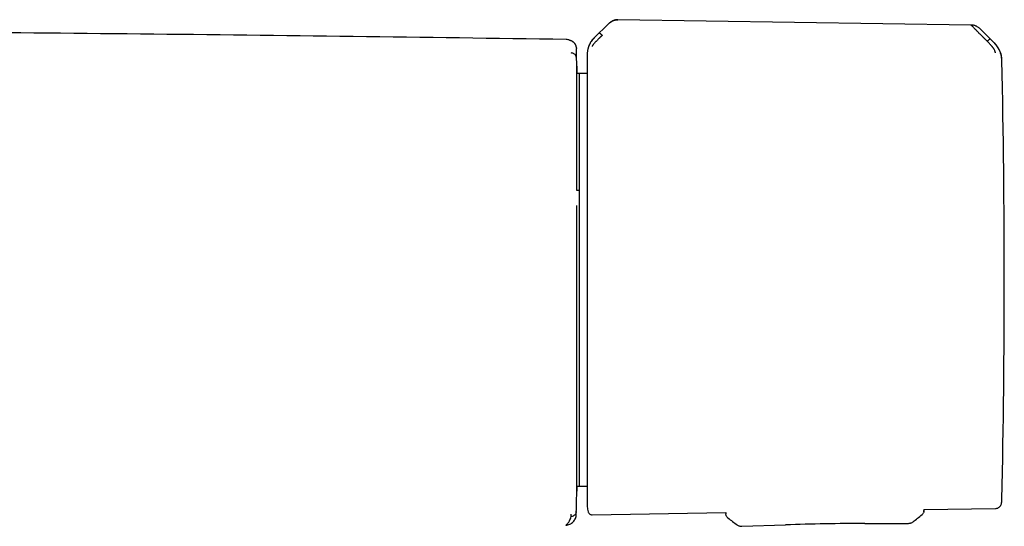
# Model space of a CAD drawing. Header units: millimetres. Extents: x 8 to 1918, y 12 to 2737.
# Tile 59 of 117: x 1049 to 1145, y 1513 to 1562. Entities that reach past the tile are written whole.
import ezdxf

# ---------------------------------------------------------------- set-up
doc = ezdxf.new("R2010")
doc.units = ezdxf.units.MM

msp = doc.modelspace()

# ---------------------------------------------------------------- linework, layer by layer
at = {"color": 7, "linetype": 'Continuous', "lineweight": 30}
for p, q in [((1141.643, 1561.179), (1107.38, 1561.7)), ((1106.456, 1561.275), (1105.132, 1559.972)), ((1143.893, 1559.429), (1142.475, 1560.837)), ((1143.047, 1559.763), (1143.199, 1559.611)), ((1103.364, 1558.964), (1103.369, 1558.918)), ((1103.367, 1559.006), (1103.367, 1559.011)), ((1143.937, 1559.408), (1143.898, 1559.426)), ((1104.41, 1558.281), (1104.41, 1558.267)), ((1103.643, 1556.498), (1103.406, 1556.496)), ((1104.41, 1556.485), (1103.643, 1556.498)), ((1103.643, 1556.498), (1103.643, 1545.18)), ((1103.645, 1545.167), (1103.401, 1545.161)), ((1103.643, 1544.736), (1103.643, 1544.614)), ((1103.643, 1543.701), (1103.643, 1543.519)), ((1103.643, 1543.267), (1103.643, 1516.516)), ((1103.406, 1516.518), (1103.643, 1516.516)), ((1103.643, 1516.516), (1104.41, 1516.529)), ((1103.365, 1514.296), (1103.37, 1514.338)), ((1104.895, 1513.767), (1117.858, 1513.966)), ((1117.858, 1513.966), (1117.861, 1513.84)), ((1137.047, 1514.038), (1137.065, 1514.175)), ((1137.064, 1514.262), (1143.994, 1514.369)), ((1137.064, 1514.262), (1137.065, 1514.175)), ((1137.065, 1514.175), (1137.065, 1514.175)), ((1118.062, 1513.451), (1118.062, 1513.451)), ((1131.335, 1512.92), (1135.568, 1512.929)), ((1135.568, 1512.93), (1135.568, 1512.93)), ((1102.381, 1512.745), (1102.395, 1512.747)), ((1119.401, 1512.646), (1123.632, 1512.785)), ((1119.401, 1512.648), (1119.401, 1512.648))]:
    msp.add_line(p, q, dxfattribs=at)
at = {"color": 7, "linetype": 'Continuous', "lineweight": 30, "flags": 128}
msp.add_lwpolyline([(1144.585, 1514.868), (1144.594, 1514.918), (1144.601, 1514.962)], dxfattribs=at)
at = {"color": 7, "linetype": 'Continuous', "lineweight": 30}
for centre, radius, start, end in [((103.618, 1536.615), 1000, 1.17982, 1.27799), ((1142.15, 1557.693), 2.478, 1.21697, 45.17575), ((144.852, 1536.507), 1000, 0, 1.21695), ((144.852, 1536.507), 1000, 358.783062, 0), ((103.618, 1536.615), 1000, 358.723496, 358.82018), ((1142.15, 1515.322), 2.478, 355.55068, 358.78306), ((1131.846, 1262.92), 250, 90.11714, 91.88286)]:
    msp.add_arc(centre, radius, start, end, dxfattribs=at)
for points, knots in [([(1106.458, 1561.277), (1106.526, 1561.338), (1106.659, 1561.459), (1106.852, 1561.571), (1107.011, 1561.635), (1107.132, 1561.669), (1107.256, 1561.691), (1107.339, 1561.692), (1107.381, 1561.693)], [0, 0, 0, 0, 0.265092, 0.51727, 0.63961, 0.760215, 0.879977, 1, 1, 1, 1]), ([(1107.38, 1561.7), (1107.328, 1561.699), (1107.232, 1561.696), (1107.103, 1561.668), (1106.999, 1561.636), (1106.909, 1561.598), (1106.816, 1561.552), (1106.709, 1561.487), (1106.585, 1561.396), (1106.503, 1561.32), (1106.459, 1561.278)], [0, 0, 0, 0, 0.149419, 0.275592, 0.379549, 0.462934, 0.557991, 0.677885, 0.824471, 1, 1, 1, 1]), ([(1102.364, 1559.783), (1095.488, 1559.882), (1081.734, 1560.081), (1061.103, 1560.315), (1040.471, 1560.504), (1019.84, 1560.64), (1001.042, 1560.725), (989.122, 1560.741), (984.079, 1560.748)], [0, 0, 0, 0, 0.174423, 0.348845, 0.523267, 0.697688, 0.872109, 1, 1, 1, 1]), ([(1142.474, 1560.838), (1142.447, 1560.863), (1142.388, 1560.919), (1142.283, 1560.994), (1142.166, 1561.059), (1142.043, 1561.111), (1141.919, 1561.148), (1141.782, 1561.175), (1141.687, 1561.179), (1141.638, 1561.182)], [0, 0, 0, 0, 0.120938, 0.261175, 0.420117, 0.551257, 0.692138, 0.84207, 1, 1, 1, 1]), ([(1143.047, 1559.763), (1143.047, 1559.763), (1143.046, 1559.764), (1143.044, 1559.766), (1143.034, 1559.776), (1143.013, 1559.797), (1142.977, 1559.832), (1142.936, 1559.873), (1142.892, 1559.918), (1142.846, 1559.964), (1142.794, 1560.016), (1142.736, 1560.074), (1142.672, 1560.139), (1142.603, 1560.208), (1142.532, 1560.279), (1142.463, 1560.348), (1142.399, 1560.412), (1142.34, 1560.471), (1142.286, 1560.525), (1142.237, 1560.574), (1142.154, 1560.656), (1142.044, 1560.766), (1141.919, 1560.893), (1141.824, 1560.988), (1141.755, 1561.058), (1141.705, 1561.107), (1141.667, 1561.144), (1141.651, 1561.159), (1141.644, 1561.166)], [0, 0, 0, 0, 0.000168, 0.001366, 0.004586, 0.016604, 0.036112, 0.063203, 0.085536, 0.111339, 0.140658, 0.173547, 0.210058, 0.250245, 0.293157, 0.333715, 0.371864, 0.407554, 0.440746, 0.471406, 0.499508, 0.598574, 0.690499, 0.775233, 0.835887, 0.893463, 0.948098, 1, 1, 1, 1]), ([(1102.717, 1559.71), (1102.666, 1559.729), (1102.552, 1559.771), (1102.431, 1559.778), (1102.364, 1559.783)], [0, 0, 0, 0, 0.447476, 1, 1, 1, 1]), ([(1103.367, 1559.016), (1103.365, 1559.036), (1103.363, 1559.076), (1103.351, 1559.132), (1103.337, 1559.183), (1103.32, 1559.227), (1103.304, 1559.263), (1103.29, 1559.29), (1103.279, 1559.309), (1103.271, 1559.322), (1103.265, 1559.331), (1103.259, 1559.341), (1103.252, 1559.35), (1103.244, 1559.362), (1103.233, 1559.377), (1103.219, 1559.395), (1103.203, 1559.412), (1103.187, 1559.431), (1103.169, 1559.449), (1103.151, 1559.466), (1103.134, 1559.48), (1103.119, 1559.493), (1103.102, 1559.507), (1103.084, 1559.52), (1103.065, 1559.534), (1103.045, 1559.548), (1103.022, 1559.563), (1102.999, 1559.577), (1102.972, 1559.593), (1102.944, 1559.609), (1102.913, 1559.625), (1102.879, 1559.642), (1102.842, 1559.659), (1102.802, 1559.677), (1102.76, 1559.695), (1102.731, 1559.706), (1102.717, 1559.711)], [0, 0, 0, 0, 0.028425, 0.054808, 0.079145, 0.101434, 0.121671, 0.139856, 0.152706, 0.164289, 0.175038, 0.186225, 0.197934, 0.210165, 0.233304, 0.258107, 0.284575, 0.312707, 0.342505, 0.373967, 0.396836, 0.421961, 0.449342, 0.478978, 0.510871, 0.54439, 0.580084, 0.617955, 0.658002, 0.701109, 0.746482, 0.79412, 0.844024, 0.896194, 0.950629, 1, 1, 1, 1]), ([(1105.122, 1559.983), (1105.062, 1559.921), (1104.948, 1559.801), (1104.809, 1559.61), (1104.701, 1559.43), (1104.619, 1559.264), (1104.56, 1559.119), (1104.518, 1558.996), (1104.49, 1558.896), (1104.468, 1558.807), (1104.448, 1558.712), (1104.429, 1558.593), (1104.413, 1558.445), (1104.411, 1558.339), (1104.41, 1558.281)], [0, 0, 0, 0, 0.1342067, 0.2564963, 0.3657935, 0.4613975, 0.542911, 0.6101602, 0.6631182, 0.7032209, 0.7519945, 0.8176439, 0.9004018, 1, 1, 1, 1]), ([(1104.509, 1558.812), (1104.51, 1558.826), (1104.512, 1558.852), (1104.527, 1558.927), (1104.554, 1559.032), (1104.603, 1559.17), (1104.664, 1559.317), (1104.721, 1559.452), (1104.802, 1559.589), (1104.938, 1559.759), (1105.065, 1559.886), (1105.13, 1559.95)], [0, 0, 0, 0, 0.12498, 0.249974, 0.375129, 0.4995, 0.626711, 0.691987, 0.75435, 0.875912, 1, 1, 1, 1]), ([(1105.874, 1560.19), (1105.874, 1560.19), (1105.871, 1560.188), (1105.863, 1560.18), (1105.845, 1560.164), (1105.818, 1560.137), (1105.785, 1560.105), (1105.75, 1560.07), (1105.714, 1560.035), (1105.673, 1559.994), (1105.628, 1559.949), (1105.578, 1559.899), (1105.517, 1559.839), (1105.449, 1559.772), (1105.379, 1559.701), (1105.314, 1559.636), (1105.256, 1559.576), (1105.191, 1559.51), (1105.124, 1559.438), (1105.057, 1559.364), (1105.003, 1559.299), (1104.961, 1559.243), (1104.93, 1559.192), (1104.909, 1559.149), (1104.897, 1559.112), (1104.896, 1559.099), (1104.895, 1559.092)], [0, 0, 0, 0, 0.000491, 0.00471, 0.016802, 0.036352, 0.063454, 0.085778, 0.111551, 0.140816, 0.173613, 0.20998, 0.249951, 0.306472, 0.35978, 0.409814, 0.456539, 0.499944, 0.569692, 0.634786, 0.695347, 0.751725, 0.809512, 0.868825, 0.931233, 1, 1, 1, 1]), ([(1105.605, 1560.415), (1105.612, 1560.414), (1105.623, 1560.411), (1105.657, 1560.387), (1105.688, 1560.362), (1105.726, 1560.329), (1105.77, 1560.29), (1105.82, 1560.243), (1105.856, 1560.208), (1105.874, 1560.19)], [0, 0, 0, 0, 0.265969, 0.400576, 0.531824, 0.657229, 0.775647, 0.8883, 1, 1, 1, 1]), ([(1143.199, 1559.611), (1143.217, 1559.628), (1143.253, 1559.663), (1143.302, 1559.709), (1143.344, 1559.747), (1143.381, 1559.779), (1143.412, 1559.803), (1143.445, 1559.827), (1143.456, 1559.83), (1143.463, 1559.832)], [0, 0, 0, 0, 0.111258, 0.223482, 0.341655, 0.467044, 0.598478, 0.733402, 1, 1, 1, 1]), ([(1103.366, 1558.964), (1103.365, 1558.985), (1103.364, 1559.027), (1103.364, 1559.045), (1103.364, 1559.051), (1103.364, 1559.054)], [0, 0, 0, 0, 0.333418, 0.666738, 1, 1, 1, 1]), ([(1103.37, 1557.994), (1103.37, 1557.994), (1103.37, 1557.994), (1103.37, 1557.994), (1103.37, 1557.994), (1103.37, 1557.995), (1103.37, 1557.996), (1103.37, 1557.999), (1103.37, 1558.002), (1103.37, 1558.01), (1103.37, 1558.026), (1103.37, 1558.058), (1103.37, 1558.121), (1103.37, 1558.205), (1103.37, 1558.298), (1103.37, 1558.391), (1103.37, 1558.484), (1103.37, 1558.573), (1103.37, 1558.645), (1103.37, 1558.704), (1103.37, 1558.751), (1103.37, 1558.794), (1103.37, 1558.833), (1103.37, 1558.866), (1103.369, 1558.895), (1103.369, 1558.91), (1103.369, 1558.918)], [0, 0, 0, 0, 0.0000259, 0.0000642, 0.0001791, 0.0005652, 0.0019673, 0.0029969, 0.0039301, 0.0078552, 0.0157038, 0.0313942, 0.0627497, 0.1253732, 0.1874563, 0.2503746, 0.3315963, 0.4147905, 0.5000033, 0.5646825, 0.6315881, 0.7007353, 0.772138, 0.8458089, 0.9217594, 1, 1, 1, 1]), ([(1143.994, 1558.48), (1143.994, 1558.487), (1143.993, 1558.5), (1143.988, 1558.533), (1143.98, 1558.567), (1143.972, 1558.598), (1143.959, 1558.64), (1143.938, 1558.697), (1143.904, 1558.77), (1143.863, 1558.846), (1143.819, 1558.912), (1143.779, 1558.967), (1143.745, 1559.012), (1143.708, 1559.058), (1143.668, 1559.107), (1143.625, 1559.158), (1143.58, 1559.211), (1143.524, 1559.274), (1143.447, 1559.356), (1143.337, 1559.472), (1143.249, 1559.56), (1143.199, 1559.611)], [0, 0, 0, 0, 0.06903, 0.134235, 0.175164, 0.213842, 0.250153, 0.316409, 0.379903, 0.440877, 0.499493, 0.531343, 0.56443, 0.598777, 0.634403, 0.671316, 0.709518, 0.749005, 0.806292, 0.890329, 1, 1, 1, 1]), ([(1144.585, 1557.984), (1144.585, 1557.997), (1144.585, 1558.023), (1144.579, 1558.082), (1144.567, 1558.158), (1144.543, 1558.277), (1144.503, 1558.425), (1144.446, 1558.587), (1144.375, 1558.747), (1144.283, 1558.928), (1144.168, 1559.109), (1144.034, 1559.263), (1143.945, 1559.349), (1143.904, 1559.391), (1143.891, 1559.404), (1143.886, 1559.409), (1143.885, 1559.41)], [0, 0, 0, 0, 0.117772, 0.228252, 0.33124, 0.427014, 0.515099, 0.595624, 0.669421, 0.735797, 0.846044, 0.926768, 0.978141, 0.992758, 0.997301, 1, 1, 1, 1]), ([(1144.106, 1559.204), (1144.089, 1559.226), (1144.052, 1559.277), (1143.996, 1559.345), (1143.957, 1559.386), (1143.937, 1559.408)], [0, 0, 0, 0, 0.267614, 0.608816, 1, 1, 1, 1]), ([(1103.37, 1557.994), (1103.365, 1558.039), (1103.355, 1558.132), (1103.289, 1558.263), (1103.192, 1558.366), (1103.081, 1558.434), (1102.971, 1558.473), (1102.895, 1558.478), (1102.859, 1558.481)], [0, 0, 0, 0, 0.1770908, 0.3670467, 0.5627414, 0.7151965, 0.8619853, 1, 1, 1, 1]), ([(1104.41, 1558.267), (1104.41, 1558.253), (1104.41, 1558.225), (1104.41, 1558.138), (1104.41, 1558.018), (1104.41, 1557.86), (1104.41, 1557.677), (1104.41, 1557.478), (1104.41, 1557.27), (1104.41, 1557.038), (1104.41, 1556.78), (1104.41, 1556.471), (1104.41, 1556.102), (1104.41, 1555.664), (1104.41, 1555.186), (1104.41, 1554.667), (1104.41, 1554.114), (1104.41, 1553.527), (1104.41, 1552.91), (1104.41, 1552.258), (1104.41, 1551.572), (1104.41, 1550.851), (1104.41, 1550.099), (1104.41, 1549.32), (1104.41, 1548.519), (1104.41, 1547.755), (1104.41, 1547.037), (1104.41, 1546.369), (1104.41, 1545.693), (1104.41, 1545.01), (1104.41, 1544.261), (1104.41, 1543.442), (1104.41, 1542.559), (1104.41, 1541.672), (1104.41, 1540.788), (1104.41, 1539.912), (1104.41, 1539.046), (1104.41, 1538.195), (1104.41, 1537.35), (1104.41, 1536.791), (1104.41, 1536.511)], [0, 0, 0, 0, 0.025952, 0.051905, 0.078484, 0.105246, 0.132415, 0.154017, 0.175632, 0.197665, 0.219769, 0.241891, 0.270552, 0.29922, 0.328199, 0.35726, 0.386479, 0.415276, 0.444127, 0.473038, 0.50197, 0.53138, 0.560795, 0.590076, 0.619305, 0.648378, 0.671087, 0.693811, 0.71623, 0.738581, 0.760951, 0.788826, 0.816706, 0.844065, 0.871258, 0.898052, 0.924, 0.949742, 0.974865, 1, 1, 1, 1]), ([(1103.406, 1545.161), (1103.406, 1545.208), (1103.406, 1545.532), (1103.406, 1546.117), (1103.406, 1546.915), (1103.406, 1547.692), (1103.406, 1548.442), (1103.406, 1549.164), (1103.406, 1549.857), (1103.406, 1550.525), (1103.406, 1551.172), (1103.406, 1551.796), (1103.406, 1552.394), (1103.406, 1552.961), (1103.406, 1553.497), (1103.406, 1553.996), (1103.406, 1554.458), (1103.406, 1554.883), (1103.406, 1555.275), (1103.406, 1555.635), (1103.406, 1555.961), (1103.406, 1556.253), (1103.406, 1556.506), (1103.406, 1556.722), (1103.406, 1556.899), (1103.406, 1557.036), (1103.406, 1557.133), (1103.406, 1557.194), (1103.406, 1557.201), (1103.406, 1557.205)], [0, 0, 0, 0, 0.006467, 0.04505, 0.083643, 0.122323, 0.160985, 0.198767, 0.236502, 0.27426, 0.312112, 0.350673, 0.389202, 0.427777, 0.466472, 0.505091, 0.542776, 0.580438, 0.618148, 0.655974, 0.694481, 0.732877, 0.771235, 0.809628, 0.848291, 0.886306, 0.924213, 0.962087, 1, 1, 1, 1]), ([(1103.406, 1557.189), (1103.406, 1557.187), (1103.406, 1557.179), (1103.407, 1557.119), (1103.41, 1557.008), (1103.413, 1556.845), (1103.416, 1556.676), (1103.419, 1556.543), (1103.42, 1556.496)], [0, 0, 0, 0, 0.058186, 0.264682, 0.471133, 0.678003, 0.885755, 1, 1, 1, 1]), ([(1103.643, 1545.165), (1103.643, 1545.164), (1103.643, 1545.16), (1103.643, 1545.118), (1103.643, 1545.062), (1103.643, 1545.005), (1103.643, 1544.942), (1103.643, 1544.855), (1103.643, 1544.776), (1103.643, 1544.736)], [0, 0, 0, 0, 0.159091, 0.332788, 0.505833, 0.592258, 0.679759, 0.839716, 1, 1, 1, 1]), ([(1103.643, 1544.614), (1103.643, 1544.586), (1103.643, 1544.531), (1103.643, 1544.445), (1103.643, 1544.339), (1103.643, 1544.214), (1103.643, 1544.077), (1103.643, 1543.972), (1103.643, 1543.896), (1103.643, 1543.83), (1103.643, 1543.758), (1103.643, 1543.72), (1103.643, 1543.701)], [0, 0, 0, 0, 0.080165, 0.159797, 0.240168, 0.369846, 0.50001, 0.629684, 0.694449, 0.76002, 0.879888, 1, 1, 1, 1]), ([(1103.406, 1516.025), (1103.406, 1516.027), (1103.406, 1516.032), (1103.406, 1516.075), (1103.406, 1516.128), (1103.406, 1516.177), (1103.406, 1516.209), (1103.406, 1516.245), (1103.406, 1516.284), (1103.406, 1516.326), (1103.406, 1516.371), (1103.406, 1516.458), (1103.406, 1516.6), (1103.406, 1516.82), (1103.406, 1517.045), (1103.406, 1517.264), (1103.406, 1517.413), (1103.406, 1517.515), (1103.406, 1517.563), (1103.406, 1517.611), (1103.406, 1517.661), (1103.406, 1517.711), (1103.406, 1517.762), (1103.406, 1517.895), (1103.406, 1518.119), (1103.406, 1518.45), (1103.406, 1518.756), (1103.406, 1519.027), (1103.406, 1519.254), (1103.406, 1519.501), (1103.406, 1519.843), (1103.406, 1520.292), (1103.406, 1520.85), (1103.406, 1521.437), (1103.406, 1522.053), (1103.406, 1522.7), (1103.406, 1523.378), (1103.406, 1524.086), (1103.406, 1524.82), (1103.406, 1525.573), (1103.406, 1526.34), (1103.406, 1527.12), (1103.406, 1527.919), (1103.406, 1528.741), (1103.406, 1529.582), (1103.406, 1530.44), (1103.406, 1531.308), (1103.406, 1532.187), (1103.406, 1532.925), (1103.406, 1533.517), (1103.406, 1533.958), (1103.406, 1534.398), (1103.406, 1534.839), (1103.406, 1535.279), (1103.406, 1535.72), (1103.406, 1536.16), (1103.406, 1536.758), (1103.406, 1537.512), (1103.406, 1538.421), (1103.406, 1539.167), (1103.406, 1539.752), (1103.406, 1540.178), (1103.406, 1540.598), (1103.406, 1540.995), (1103.406, 1541.384), (1103.406, 1541.767), (1103.406, 1542.162), (1103.406, 1542.553), (1103.406, 1542.942), (1103.406, 1543.328), (1103.406, 1543.587), (1103.406, 1543.717), (1103.406, 1543.72)], [0, 0, 0, 0, 0.0190459, 0.0380715, 0.057103, 0.0635177, 0.069937, 0.0763619, 0.0827934, 0.0892324, 0.09568, 0.102137, 0.1238962, 0.1455888, 0.1672529, 0.1815547, 0.1958716, 0.1990889, 0.2023077, 0.205528, 0.20875, 0.2119738, 0.2151995, 0.2184273, 0.2368037, 0.2551729, 0.2735579, 0.2844089, 0.2952779, 0.3061696, 0.318647, 0.3410822, 0.3636383, 0.3861218, 0.4085081, 0.4311663, 0.453879, 0.4766928, 0.4996537, 0.5226058, 0.5450099, 0.5674276, 0.5898992, 0.6124645, 0.6354275, 0.6582997, 0.6811234, 0.703941, 0.7269052, 0.7381898, 0.7494355, 0.7606475, 0.7718314, 0.7829926, 0.7941366, 0.805269, 0.8163952, 0.8394174, 0.8624125, 0.8854262, 0.8962956, 0.907184, 0.9180961, 0.9286766, 0.9379603, 0.948297, 0.9586115, 0.9689079, 0.9791902, 0.9894625, 0.9997288, 1, 1, 1, 1]), ([(1103.643, 1543.519), (1103.643, 1543.507), (1103.643, 1543.483), (1103.643, 1543.417), (1103.643, 1543.341), (1103.643, 1543.292), (1103.643, 1543.267)], [0, 0, 0, 0, 0.249129, 0.499854, 0.749128, 1, 1, 1, 1]), ([(1104.41, 1536.511), (1104.41, 1536.263), (1104.41, 1535.767), (1104.41, 1535.024), (1104.41, 1534.284), (1104.41, 1533.546), (1104.41, 1532.803), (1104.41, 1532.068), (1104.41, 1531.341), (1104.41, 1530.626), (1104.41, 1529.912), (1104.41, 1529.199), (1104.41, 1528.457), (1104.41, 1527.688), (1104.41, 1526.895), (1104.41, 1526.113), (1104.41, 1525.344), (1104.41, 1524.59), (1104.41, 1523.852), (1104.41, 1523.132), (1104.41, 1522.435), (1104.41, 1521.759), (1104.41, 1521.109), (1104.41, 1520.485), (1104.41, 1519.889), (1104.41, 1519.322), (1104.41, 1518.785), (1104.41, 1518.281), (1104.41, 1517.809), (1104.41, 1517.371), (1104.41, 1516.966), (1104.41, 1516.595), (1104.41, 1516.247), (1104.41, 1515.923), (1104.41, 1515.632), (1104.41, 1515.382), (1104.41, 1515.175), (1104.41, 1515.009), (1104.41, 1514.883), (1104.41, 1514.796), (1104.41, 1514.743), (1104.41, 1514.736), (1104.41, 1514.733)], [0, 0, 0, 0, 0.021774, 0.043506, 0.065222, 0.086948, 0.108708, 0.131125, 0.152578, 0.174046, 0.195968, 0.217967, 0.239984, 0.265505, 0.291027, 0.316765, 0.342684, 0.368624, 0.394825, 0.421025, 0.447312, 0.473647, 0.500003, 0.526344, 0.552684, 0.578971, 0.605166, 0.631382, 0.657307, 0.683231, 0.70897, 0.734486, 0.760022, 0.788024, 0.816032, 0.843511, 0.870819, 0.897719, 0.923763, 0.949593, 0.974788, 1, 1, 1, 1]), ([(1103.416, 1516.518), (1103.415, 1516.469), (1103.412, 1516.351), (1103.41, 1516.215), (1103.407, 1516.107), (1103.406, 1516.051), (1103.406, 1516.044), (1103.406, 1516.043)], [0, 0, 0, 0, 0.185865, 0.441801, 0.697476, 0.953446, 1, 1, 1, 1]), ([(1143.994, 1514.369), (1144.045, 1514.374), (1144.148, 1514.383), (1144.296, 1514.447), (1144.417, 1514.539), (1144.503, 1514.649), (1144.56, 1514.759), (1144.578, 1514.838), (1144.587, 1514.876)], [0, 0, 0, 0, 0.179219, 0.368785, 0.562769, 0.71402, 0.860623, 1, 1, 1, 1]), ([(1144.582, 1514.891), (1144.59, 1514.931), (1144.618, 1515.062), (1144.623, 1515.197), (1144.627, 1515.29)], [0, 0, 0, 0, 0.304758, 1, 1, 1, 1]), ([(1103.359, 1514.088), (1103.351, 1514.032), (1103.338, 1513.942), (1103.279, 1513.831), (1103.216, 1513.748), (1103.135, 1513.681), (1103.017, 1513.614), (1102.918, 1513.598), (1102.853, 1513.587)], [0, 0, 0, 0, 0.2152244, 0.3472616, 0.4818636, 0.6168661, 0.7495454, 1, 1, 1, 1]), ([(1103.35, 1513.692), (1103.35, 1513.695), (1103.351, 1513.703), (1103.352, 1513.713), (1103.353, 1513.724), (1103.354, 1513.732), (1103.354, 1513.738), (1103.354, 1513.741), (1103.355, 1513.743), (1103.355, 1513.746), (1103.355, 1513.749), (1103.355, 1513.752), (1103.355, 1513.759), (1103.356, 1513.779), (1103.357, 1513.83), (1103.359, 1513.913), (1103.361, 1513.986), (1103.362, 1514.02), (1103.362, 1514.033), (1103.362, 1514.045), (1103.363, 1514.057), (1103.363, 1514.068), (1103.363, 1514.077), (1103.363, 1514.084), (1103.363, 1514.085), (1103.363, 1514.085), (1103.363, 1514.085)], [0, 0, 0, 0, 0.0062931, 0.0177792, 0.0279367, 0.0367658, 0.0442668, 0.0504556, 0.0562071, 0.0620271, 0.0807657, 0.0998248, 0.1678938, 0.2894486, 0.5065315, 0.7532412, 0.8765862, 0.8971416, 0.9176961, 0.938324, 0.9545714, 0.9715991, 0.9877248, 0.9953393, 0.9991913, 1, 1, 1, 1]), ([(1103.361, 1514.07), (1103.362, 1514.086), (1103.362, 1514.116), (1103.364, 1514.185), (1103.366, 1514.259), (1103.366, 1514.296)], [0, 0, 0, 0, 0.329155, 0.664558, 1, 1, 1, 1]), ([(1104.41, 1514.733), (1104.411, 1514.663), (1104.415, 1514.517), (1104.447, 1514.287), (1104.488, 1514.131), (1104.509, 1514.049)], [0, 0, 0, 0, 0.301418, 0.634898, 1, 1, 1, 1]), ([(1104.508, 1514.054), (1104.519, 1514.025), (1104.54, 1513.965), (1104.6, 1513.886), (1104.681, 1513.82), (1104.782, 1513.774), (1104.858, 1513.769), (1104.895, 1513.767)], [0, 0, 0, 0, 0.179586, 0.36864, 0.561918, 0.786735, 1, 1, 1, 1]), ([(1118.062, 1513.451), (1118.034, 1513.475), (1117.976, 1513.524), (1117.913, 1513.62), (1117.871, 1513.727), (1117.864, 1513.802), (1117.861, 1513.84)], [0, 0, 0, 0, 0.246772, 0.5, 0.753228, 1, 1, 1, 1]), ([(1137.065, 1514.175), (1137.063, 1514.137), (1137.059, 1514.062), (1137.02, 1513.954), (1136.961, 1513.856), (1136.905, 1513.805), (1136.878, 1513.779)], [0, 0, 0, 0, 0.246772, 0.5, 0.753228, 1, 1, 1, 1]), ([(1102.352, 1512.74), (1102.419, 1512.748), (1102.553, 1512.766), (1102.741, 1512.839), (1102.911, 1512.941), (1103.06, 1513.071), (1103.184, 1513.226), (1103.277, 1513.402), (1103.332, 1513.56), (1103.342, 1513.66), (1103.345, 1513.693)], [0, 0, 0, 0, 0.136291, 0.269959, 0.402353, 0.53427, 0.666232, 0.798778, 0.932763, 1, 1, 1, 1]), ([(1102.352, 1512.739), (1102.419, 1512.811), (1102.552, 1512.953), (1102.696, 1513.159), (1102.803, 1513.368), (1102.836, 1513.514), (1102.853, 1513.587)], [0, 0, 0, 0, 0.2500166, 0.4999954, 0.7499764, 1, 1, 1, 1]), ([(1102.853, 1513.587), (1102.855, 1513.605), (1102.857, 1513.642), (1102.859, 1513.716), (1102.859, 1513.792), (1102.859, 1513.83)], [0, 0, 0, 0, 0.33266, 0.666097, 1, 1, 1, 1]), ([(1118.062, 1513.451), (1118.214, 1513.337), (1118.512, 1513.115), (1118.81, 1512.893), (1118.956, 1512.784)], [0, 0, 0, 0, 0.510523, 1, 1, 1, 1]), ([(1135.573, 1512.929), (1135.612, 1512.931), (1135.69, 1512.935), (1135.805, 1512.966), (1135.914, 1513.013), (1135.978, 1513.06), (1136.009, 1513.083)], [0, 0, 0, 0, 0.2483211, 0.5001076, 0.7518355, 1, 1, 1, 1]), ([(1136.007, 1513.081), (1136.149, 1513.195), (1136.439, 1513.428), (1136.73, 1513.661), (1136.878, 1513.779)], [0, 0, 0, 0, 0.489815, 1, 1, 1, 1]), ([(1118.953, 1512.786), (1118.986, 1512.764), (1119.051, 1512.72), (1119.162, 1512.675), (1119.278, 1512.648), (1119.357, 1512.647), (1119.396, 1512.646)], [0, 0, 0, 0, 0.248127, 0.499875, 0.751697, 1, 1, 1, 1])]:
    msp.add_open_spline(points, degree=3, knots=knots, dxfattribs=at)

doc.saveas('drawing.dxf')
